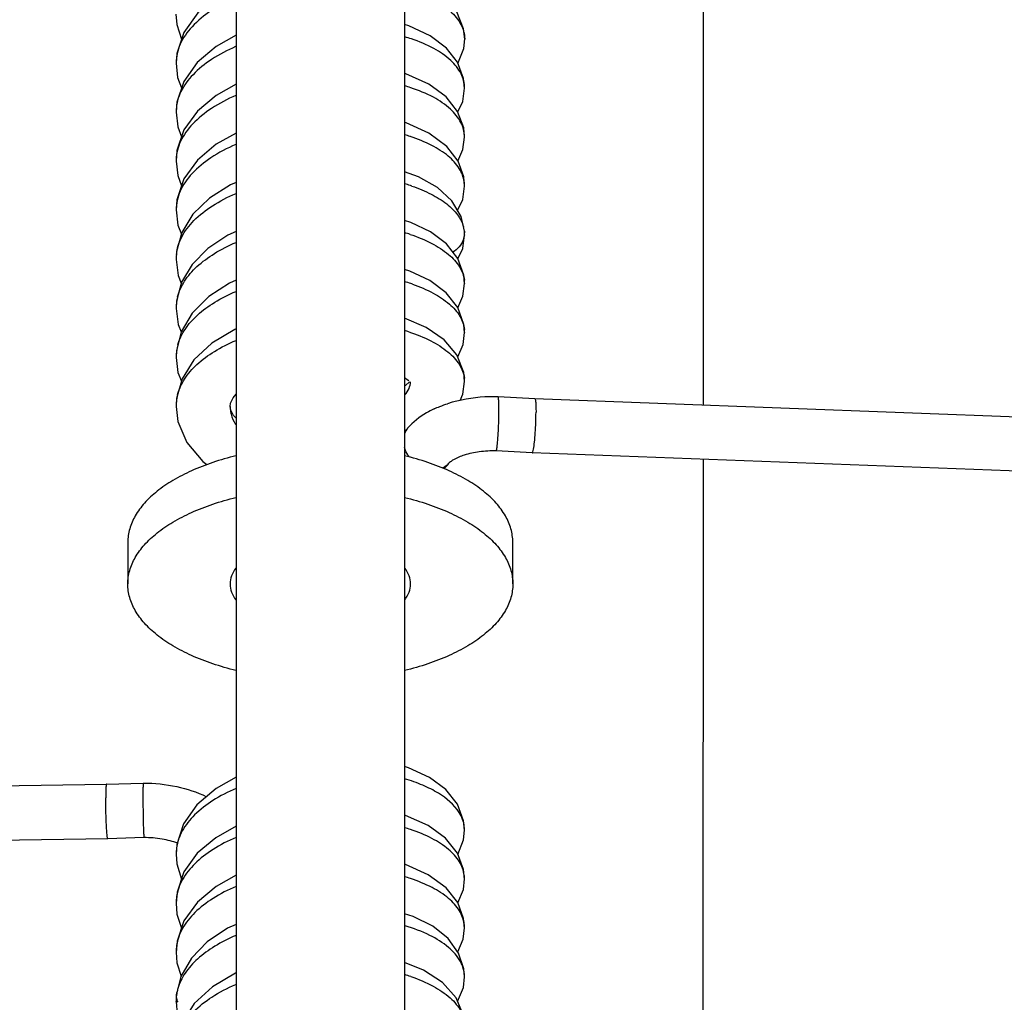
# Model space of a CAD drawing. Header units: millimetres. Extents: x 35 to 1506, y -73 to 359.
# Tile 4 of 13: x 132 to 173, y 200 to 241. Entities that reach past the tile are written whole.
import ezdxf

# ---------------------------------------------------------------- set-up
doc = ezdxf.new("R2010")
doc.units = ezdxf.units.MM
doc.header["$LTSCALE"] = 30.734
doc.layers.get('0').update_dxf_attribs({"linetype": 'CONTINUOUS'})

msp = doc.modelspace()

# ---------------------------------------------------------------- linework, layer by layer
at = {"color": 7, "linetype": 'Continuous'}
for p, q in [((160.461, 276.849), (160.459, 225.151)), ((141.055, 263.512), (141.051, 148.33)), ((148.055, 263.485), (148.052, 187.63)), ((150.514, 239.967), (150.555, 240.371)), ((150.555, 240.371), (150.555, 240.358)), ((150.273, 239.35), (150.514, 239.967)), ((138.559, 239.373), (138.559, 239.367)), ((138.559, 239.367), (138.559, 239.359)), ((150.551, 238.324), (150.551, 238.329)), ((150.551, 238.316), (150.551, 238.324)), ((138.559, 237.331), (138.559, 237.324)), ((150.55, 236.281), (150.55, 236.288)), ((138.56, 235.295), (138.56, 235.288)), ((150.55, 234.248), (150.55, 234.254)), ((138.56, 233.266), (138.56, 233.259)), ((138.56, 233.259), (138.56, 233.252)), ((150.548, 232.303), (150.543, 232.381)), ((150.544, 232.374), (150.546, 232.315)), ((150.55, 232.22), (150.546, 232.315)), ((150.55, 232.217), (150.548, 232.303)), ((150.55, 232.217), (150.55, 232.22)), ((138.561, 231.2), (138.561, 231.206)), ((150.548, 230.199), (150.548, 230.193)), ((138.561, 229.163), (138.561, 229.169)), ((150.548, 228.166), (150.548, 228.16)), ((138.56, 227.126), (138.56, 227.132)), ((148.091, 225.961), (148.053, 225.94)), ((148.263, 226.111), (148.091, 225.961)), ((150.549, 226.132), (150.549, 226.125)), ((151.94, 225.498), (151.94, 225.498)), ((153.467, 225.416), (151.94, 225.498)), ((138.56, 225.089), (138.56, 225.097)), ((140.808, 225.099), (140.808, 225.092)), ((209.47, 223.295), (153.467, 225.416)), ((153.364, 223.168), (151.862, 223.249)), ((209.721, 221.034), (153.364, 223.168)), ((153.364, 223.168), (153.364, 223.168)), ((160.459, 222.9), (160.457, 165.591)), ((136.554, 219.448), (136.554, 217.716)), ((152.554, 217.716), (152.554, 219.448)), ((140.804, 217.716), (140.804, 217.716)), ((148.304, 217.715), (148.304, 217.716)), ((79.535, 208.496), (135.664, 209.394)), ((135.663, 209.394), (137.196, 209.443)), ((150.548, 207.486), (150.548, 207.492)), ((79.228, 206.241), (135.717, 207.145)), ((135.717, 207.145), (137.225, 207.193)), ((138.56, 206.489), (138.56, 206.482)), ((150.547, 205.452), (150.547, 205.46)), ((138.56, 204.452), (138.56, 204.445)), ((150.547, 203.419), (150.547, 203.426)), ((138.56, 202.414), (138.56, 202.408)), ((150.547, 201.386), (150.547, 201.393)), ((138.566, 200.576), (138.558, 200.36)), ((138.585, 200.746), (138.566, 200.576)), ((138.577, 200.628), (138.585, 200.741)), ((138.558, 200.365), (138.558, 200.372)), ((138.558, 200.36), (138.558, 200.365))]:
    msp.add_line(p, q, dxfattribs=at)
for points in [[(150.555, 240.358), (150.509, 240.789), (150.222, 241.489), (149.717, 242.091), (149.016, 242.592), (148.121, 242.989), (148.054, 243.007)], [(141.054, 242.55), (140.276, 242.126), (139.46, 241.446), (138.877, 240.641), (138.589, 239.761), (138.559, 239.359)], [(138.555, 241.391), (138.588, 240.974), (138.784, 240.357)], [(150.551, 238.316), (150.511, 238.722), (150.255, 239.398), (149.793, 239.989), (149.122, 240.496), (148.227, 240.913), (148.054, 240.961)], [(141.054, 240.52), (140.222, 240.054), (139.437, 239.386), (138.877, 238.605), (138.592, 237.744), (138.559, 237.324)], [(138.559, 239.367), (138.625, 238.767), (138.789, 238.338)], [(150.55, 236.281), (150.513, 236.675), (150.262, 237.352), (149.786, 237.961), (149.065, 238.494), (148.113, 238.918), (148.054, 238.934)], [(141.054, 238.485), (140.231, 238.024), (139.45, 237.365), (138.888, 236.591), (138.595, 235.726), (138.56, 235.288)], [(150.269, 237.333), (150.473, 237.762), (150.551, 238.324)], [(138.559, 237.331), (138.63, 236.709), (138.789, 236.299)], [(150.55, 234.248), (150.514, 234.632), (150.278, 235.288), (149.814, 235.899), (149.07, 236.456), (148.124, 236.879), (148.054, 236.898)], [(141.054, 236.448), (140.232, 235.99), (139.445, 235.325), (138.883, 234.547), (138.594, 233.685), (138.56, 233.252)], [(150.273, 235.294), (150.483, 235.768), (150.55, 236.288)], [(138.56, 235.295), (138.626, 234.692), (138.789, 234.265)], [(150.544, 232.374), (150.408, 232.983), (150.024, 233.636), (149.425, 234.189), (148.641, 234.637), (148.054, 234.85)], [(141.054, 234.408), (140.825, 234.31), (139.948, 233.75), (139.261, 233.084), (138.799, 232.329), (138.581, 231.534), (138.561, 231.2)], [(150.258, 233.238), (150.472, 233.692), (150.55, 234.254)], [(138.56, 233.259), (138.631, 232.635), (138.779, 232.253)], [(150.548, 230.193), (150.518, 230.548), (150.271, 231.239), (149.795, 231.847), (149.133, 232.345), (148.309, 232.742), (148.054, 232.819)], [(141.054, 232.369), (140.714, 232.215), (139.877, 231.659), (139.221, 230.998), (138.783, 230.253), (138.578, 229.475), (138.561, 229.163)], [(150.273, 231.234), (150.473, 231.661), (150.55, 232.22)], [(138.561, 231.206), (138.642, 230.541), (138.775, 230.223)], [(150.549, 228.16), (150.52, 228.505), (150.273, 229.202), (149.787, 229.819), (149.109, 230.323), (148.271, 230.722), (148.054, 230.786)], [(141.054, 230.337), (140.775, 230.213), (139.919, 229.658), (139.231, 228.976), (138.774, 228.196), (138.574, 227.401), (138.56, 227.126)], [(150.275, 229.194), (150.483, 229.681), (150.548, 230.199)], [(138.561, 229.169), (138.645, 228.494), (138.773, 228.193)], [(150.549, 226.125), (150.513, 226.511), (150.233, 227.236), (149.698, 227.864), (148.949, 228.379), (148.054, 228.76)], [(141.054, 228.314), (140.997, 228.292), (140.045, 227.72), (139.3, 227.026), (138.808, 226.24), (138.58, 225.422), (138.56, 225.089)], [(150.266, 227.15), (150.488, 227.665), (150.548, 228.166)], [(138.56, 227.132), (138.633, 226.505), (138.78, 226.141)], [(148.053, 226.293), (148.204, 226.188), (148.231, 226.163)], [(150.365, 225.34), (150.482, 225.606), (150.549, 226.132)], [(140.808, 225.092), (140.824, 225.224), (140.93, 225.457), (141.053, 225.601)], [(138.56, 225.097), (138.634, 224.464), (139, 223.593), (139.666, 222.802), (139.84, 222.675)], [(141.053, 224.606), (140.952, 224.717), (140.833, 224.94), (140.808, 225.095)], [(150.548, 207.486), (150.511, 207.873), (150.259, 208.559), (149.777, 209.17), (149.087, 209.679), (148.212, 210.082), (148.053, 210.127)], [(141.053, 209.683), (140.223, 209.219), (139.427, 208.544), (138.866, 207.75), (138.592, 206.896), (138.56, 206.482)], [(150.547, 205.452), (150.509, 205.851), (150.253, 206.535), (149.761, 207.15), (149.035, 207.673), (148.093, 208.089), (148.053, 208.1)], [(141.053, 207.651), (140.207, 207.173), (139.44, 206.523), (138.888, 205.757), (138.599, 204.907), (138.56, 204.445)], [(150.273, 206.48), (150.508, 207.085), (150.548, 207.492)], [(138.56, 206.489), (138.589, 206.091), (138.784, 205.452)], [(150.547, 203.419), (150.51, 203.813), (150.265, 204.478), (149.786, 205.091), (149.043, 205.633), (148.092, 206.054), (148.053, 206.065)], [(141.053, 205.613), (140.221, 205.147), (139.443, 204.491), (138.887, 203.72), (138.599, 202.868), (138.56, 202.408)], [(150.271, 204.461), (150.5, 205.015), (150.547, 205.46)], [(138.56, 204.452), (138.597, 204.001), (138.785, 203.418)], [(150.547, 201.386), (150.519, 201.724), (150.301, 202.378), (149.863, 202.979), (149.224, 203.489), (148.408, 203.901), (148.053, 204.014)], [(141.053, 203.568), (140.703, 203.408), (139.856, 202.84), (139.195, 202.167), (138.757, 201.398), (138.585, 200.741)], [(150.267, 202.424), (150.495, 202.959), (150.547, 203.426)], [(138.56, 202.414), (138.596, 201.972), (138.771, 201.424)], [(150.549, 199.361), (150.506, 199.785), (150.198, 200.524), (149.628, 201.157), (148.849, 201.666), (148.053, 201.987)], [(141.053, 201.552), (141.03, 201.543), (140.079, 200.981), (139.316, 200.278), (138.809, 199.476), (138.579, 198.658), (138.558, 198.321)], [(150.262, 200.371), (150.498, 200.941), (150.547, 201.393)], [(138.558, 200.365), (138.61, 199.832), (138.78, 199.376)]]:
    msp.add_lwpolyline(points, dxfattribs=at)
for centre, radius, start, end in [((145.917, 233.15), 7.613, 71.4516, 73.5517), ((149.419, 240.364), 1.136, 0.3421, 0.7754), ((145.9, 231.071), 7.66, 71.6455, 73.6154), ((140.417, 237.328), 1.858, 176.8173, 179.8959), ((145.895, 229.027), 7.67, 71.7645, 73.5466), ((149.34, 236.285), 1.21, 0.1607, 0.7231), ((140.426, 235.292), 1.866, 178.1161, 179.8936), ((145.937, 227.2), 7.46, 71.5723, 73.4987), ((146.039, 227.509), 7.135, 70.9824, 71.5625), ((149.317, 234.25), 1.233, 0.2061, 8.6749), ((149.249, 232.216), 1.301, 14.4651, 15.341), ((149.264, 232.22), 1.286, 12.5652, 14.4668), ((149.293, 232.226), 1.256, 7.0263, 12.5754), ((145.944, 225.184), 7.44, 71.6497, 73.5109), ((149.317, 232.23), 1.232, 3.9804, 7.0124), ((149.714, 232.315), 0.832, 353.4091, 359.9834), ((140.466, 231.201), 1.905, 173.8626, 179.8662), ((145.966, 223.218), 7.368, 71.3474, 73.5223), ((146.074, 223.542), 7.026, 70.8207, 71.3345), ((149.32, 230.196), 1.228, 0.1431, 6.5157), ((140.525, 229.157), 1.964, 166.3143, 173.9217), ((140.583, 229.144), 2.024, 165.4922, 166.3408), ((140.463, 229.164), 1.902, 173.9509, 179.8564), ((145.949, 221.124), 7.429, 72.1131, 73.5261), ((149.324, 228.162), 1.224, 0.1704, 6.0721), ((140.496, 227.125), 1.936, 167.5759, 178.5369), ((140.587, 227.106), 2.029, 164.0182, 167.6043), ((140.447, 227.128), 1.886, 178.6004, 179.878), ((149.327, 226.128), 1.222, 0.1632, 6.9446), ((140.531, 225.082), 1.972, 165.6513, 173.4594), ((140.594, 225.067), 2.036, 165.236, 165.6834), ((140.458, 225.091), 1.898, 173.4917, 179.8373), ((142.122, 225.095), 1.315, 180.1474, 180.9742), ((142.124, 225.096), 1.316, 180.9804, 187.7492), ((147.275, 224.966), 3.446, 314.3237, 319.5948), ((149.356, 223.194), 0.712, 315.2956, 319.6423), ((145.899, 200.281), 7.617, 71.5952, 73.5719), ((149.313, 207.489), 1.235, 0.1596, 6.8571), ((140.458, 206.485), 1.898, 172.1409, 179.8735), ((145.904, 198.269), 7.593, 71.5512, 73.5564), ((149.31, 205.455), 1.238, 0.2023, 7.4789), ((140.465, 204.447), 1.904, 171.4295, 179.8719), ((145.835, 196.012), 7.826, 73.351, 73.5305), ((149.309, 203.421), 1.238, 0.2256, 7.226), ((140.469, 202.41), 1.908, 171.3633, 179.8821), ((146.027, 194.591), 7.185, 71.4276, 73.5233), ((149.318, 201.388), 1.229, 0.2095, 1.3475), ((140.447, 200.359), 1.89, 171.8045, 179.6019), ((140.496, 200.369), 1.937, 168.8837, 172.3209), ((140.546, 200.359), 1.988, 163.9625, 168.8727), ((139.502, 200.646), 0.927, 196.9424, 199.8366)]:
    msp.add_arc(centre, radius, start, end, dxfattribs=at)
for points, knots in [([(35.053, 227.306), (35.053, 233.513), (36.486, 246.047), (42.826, 264.02), (53.086, 280.544), (66.841, 294.977), (83.551, 306.787), (109.021, 318.522), (144.55, 324.559), (180.08, 318.526), (205.55, 306.793), (222.261, 294.984), (236.017, 280.553), (246.278, 264.03), (252.619, 246.057), (254.053, 233.523), (254.053, 227.316)], [0, 0, 0, 0, 0.058089, 0.116892, 0.176997, 0.23876, 0.302269, 0.36735, 0.500003, 0.632654, 0.697734, 0.761242, 0.823004, 0.883108, 0.941911, 1, 1, 1, 1]), ([(250.053, 227.306), (250.053, 233.286), (248.673, 245.363), (242.566, 262.68), (232.681, 278.601), (219.429, 292.506), (203.329, 303.886), (178.788, 315.192), (144.556, 321.007), (110.323, 315.191), (85.782, 303.886), (69.682, 292.506), (56.428, 278.601), (46.542, 262.681), (40.434, 245.363), (39.053, 233.286), (39.053, 227.306)], [0, 0, 0, 0, 0.058089, 0.116891, 0.176995, 0.238756, 0.302264, 0.367343, 0.499995, 0.632648, 0.697729, 0.761238, 0.823002, 0.883107, 0.94191, 1, 1, 1, 1]), ([(39.554, 227.056), (39.554, 233.008), (40.928, 245.027), (47.007, 262.263), (56.846, 278.107), (70.037, 291.947), (86.061, 303.272), (110.486, 314.524), (144.556, 320.312), (178.626, 314.524), (203.05, 303.272), (219.073, 291.947), (232.263, 278.107), (242.101, 262.262), (248.179, 245.027), (249.553, 233.008), (249.552, 227.056)], [0, 0, 0, 0, 0.058089, 0.116892, 0.176998, 0.238761, 0.302271, 0.367352, 0.500005, 0.632657, 0.697736, 0.761244, 0.823005, 0.883109, 0.941911, 1, 1, 1, 1]), ([(40.053, 227.306), (40.053, 233.229), (41.421, 245.192), (47.471, 262.345), (57.263, 278.115), (70.391, 291.888), (86.339, 303.16), (110.647, 314.358), (144.556, 320.119), (178.464, 314.359), (202.771, 303.16), (218.719, 291.888), (231.846, 278.115), (241.637, 262.345), (247.686, 245.192), (249.053, 233.229), (249.053, 227.306)], [0, 0, 0, 0, 0.058089, 0.116893, 0.176998, 0.238761, 0.302271, 0.367351, 0.500005, 0.632657, 0.697736, 0.761243, 0.823005, 0.883109, 0.941911, 1, 1, 1, 1]), ([(239.668, 255.417), (237.75, 260.283), (232.88, 269.767), (222.933, 282.499), (210.585, 293.515), (196.226, 302.48), (180.292, 309.132), (157.592, 314.66), (128.021, 314.966), (99.863, 306.45), (80.278, 294.795), (67.644, 284.027), (57.366, 271.493), (49.769, 257.567), (45.104, 242.687), (44.053, 232.406), (44.053, 227.306)], [0, 0, 0, 0, 0.059077, 0.119519, 0.181502, 0.245008, 0.309837, 0.375648, 0.507984, 0.638469, 0.702161, 0.764349, 0.824986, 0.884224, 0.942398, 1, 1, 1, 1]), ([(44.554, 227.056), (44.554, 232.127), (45.598, 242.349), (50.233, 257.145), (57.781, 270.993), (67.994, 283.459), (80.549, 294.172), (100.012, 305.773), (128.002, 314.262), (157.403, 313.987), (179.982, 308.517), (195.835, 301.923), (210.129, 293.029), (222.428, 282.094), (232.345, 269.451), (237.209, 260.031), (239.127, 255.195)], [0, 0, 0, 0, 0.057599, 0.115769, 0.175002, 0.235632, 0.297811, 0.361495, 0.491965, 0.624297, 0.690109, 0.754946, 0.818461, 0.880457, 0.940912, 1, 1, 1, 1]), ([(45.053, 227.306), (45.053, 232.358), (46.094, 242.54), (50.717, 257.278), (58.244, 271.07), (68.428, 283.482), (80.945, 294.143), (100.348, 305.681), (128.243, 314.103), (157.532, 313.784), (180.011, 308.293), (195.786, 301.694), (209.999, 292.803), (222.217, 281.882), (232.054, 269.262), (236.865, 259.865), (238.758, 255.043)], [0, 0, 0, 0, 0.057604, 0.115779, 0.17502, 0.235662, 0.297853, 0.361551, 0.492044, 0.624384, 0.690193, 0.755018, 0.818518, 0.880494, 0.940929, 1, 1, 1, 1]), ([(240.053, 227.306), (240.053, 232.719), (238.804, 243.651), (233.276, 259.327), (224.328, 273.739), (212.331, 286.326), (197.757, 296.627), (175.543, 306.861), (144.556, 312.125), (113.568, 306.861), (91.353, 296.627), (76.779, 286.326), (64.781, 273.739), (55.833, 259.327), (50.303, 243.651), (49.053, 232.719), (49.053, 227.306)], [0, 0, 0, 0, 0.058089, 0.116891, 0.176995, 0.238756, 0.302264, 0.367343, 0.499995, 0.632648, 0.697729, 0.761238, 0.823002, 0.883107, 0.94191, 1, 1, 1, 1]), ([(49.554, 227.056), (49.554, 232.441), (50.797, 243.316), (56.298, 258.909), (65.199, 273.245), (77.134, 285.767), (91.632, 296.014), (113.73, 306.194), (144.556, 311.431), (175.381, 306.194), (197.479, 296.014), (211.976, 285.767), (223.91, 273.245), (232.811, 258.909), (238.31, 243.316), (239.553, 232.441), (239.552, 227.056)], [0, 0, 0, 0, 0.05809, 0.116892, 0.176998, 0.238761, 0.302271, 0.367352, 0.500005, 0.632657, 0.697736, 0.761244, 0.823005, 0.883109, 0.941911, 1, 1, 1, 1]), ([(50.053, 227.306), (50.053, 232.536), (51.231, 243.093), (56.447, 258.264), (64.9, 272.271), (76.259, 284.594), (90.092, 294.799), (105.89, 302.53), (123.074, 307.517), (135.028, 308.895), (141.041, 309.089)], [0, 0, 0, 0, 0.116255, 0.233873, 0.353992, 0.47732, 0.604066, 0.733949, 0.866264, 1, 1, 1, 1]), ([(148.071, 309.089), (154.084, 308.895), (166.038, 307.517), (183.221, 302.529), (199.019, 294.799), (212.851, 284.594), (224.209, 272.271), (232.661, 258.264), (237.876, 243.092), (239.053, 232.536), (239.053, 227.306)], [0, 0, 0, 0, 0.133737, 0.266053, 0.395935, 0.52268, 0.646006, 0.766124, 0.883743, 1, 1, 1, 1]), ([(237.053, 227.306), (237.053, 232.549), (235.843, 243.138), (230.489, 258.321), (221.822, 272.28), (210.202, 284.472), (196.086, 294.449), (174.57, 304.362), (144.555, 309.461), (114.541, 304.362), (93.024, 294.449), (78.908, 284.472), (67.287, 272.28), (58.62, 258.322), (53.264, 243.138), (52.053, 232.549), (52.053, 227.306)], [0, 0, 0, 0, 0.058089, 0.116891, 0.176995, 0.238756, 0.302264, 0.367343, 0.499995, 0.632648, 0.697729, 0.761238, 0.823002, 0.883107, 0.94191, 1, 1, 1, 1]), ([(144.571, 303.999), (138.697, 304), (126.978, 303.007), (110.053, 298.584), (94.422, 291.389), (80.688, 281.682), (69.378, 269.819), (60.944, 256.236), (55.732, 241.462), (54.553, 231.158), (54.553, 226.056)], [0, 0, 0, 0, 0.133639, 0.266024, 0.396057, 0.522951, 0.646356, 0.766448, 0.883936, 1, 1, 1, 1]), ([(234.553, 226.064), (234.553, 231.165), (233.375, 241.465), (228.165, 256.236), (219.734, 269.815), (208.429, 281.675), (194.701, 291.381), (179.078, 298.577), (162.159, 303.003), (150.444, 303.998), (144.571, 303.999)], [0, 0, 0, 0, 0.116066, 0.233556, 0.353647, 0.477051, 0.603942, 0.733973, 0.866358, 1, 1, 1, 1]), ([(148.326, 242.41), (148.647, 242.304), (149.226, 242.065), (149.943, 241.58), (150.42, 241.02), (150.552, 240.581), (150.555, 240.379)], [0, 0, 0, 0, 0.318209, 0.586721, 0.809291, 1, 1, 1, 1]), ([(141.036, 242.084), (140.679, 241.93), (140.028, 241.589), (139.227, 240.94), (138.769, 240.302), (138.589, 239.768), (138.56, 239.503), (138.559, 239.373)], [0, 0, 0, 0, 0.301642, 0.566321, 0.794794, 0.899023, 1, 1, 1, 1]), ([(150.551, 238.329), (150.549, 238.532), (150.427, 238.971), (149.959, 239.538), (149.24, 240.021), (148.66, 240.26), (148.339, 240.368)], [0, 0, 0, 0, 0.190931, 0.412035, 0.680426, 1, 1, 1, 1]), ([(141.035, 240.048), (140.688, 239.899), (140.054, 239.568), (139.267, 238.941), (138.728, 238.23), (138.576, 237.687), (138.562, 237.431)], [0, 0, 0, 0, 0.300657, 0.565735, 0.79546, 1, 1, 1, 1]), ([(150.55, 236.3), (150.547, 236.504), (150.423, 236.945), (149.949, 237.513), (149.222, 237.995), (148.636, 238.234), (148.312, 238.341)], [0, 0, 0, 0, 0.190541, 0.411531, 0.680255, 1, 1, 1, 1]), ([(141.049, 238.019), (140.696, 237.868), (140.051, 237.532), (139.252, 236.894), (138.711, 236.167), (138.569, 235.613), (138.561, 235.353)], [0, 0, 0, 0, 0.301458, 0.566642, 0.79575, 1, 1, 1, 1]), ([(150.535, 234.436), (150.506, 234.629), (150.34, 235.033), (149.857, 235.549), (149.154, 235.989), (148.6, 236.211), (148.295, 236.312)], [0, 0, 0, 0, 0.191672, 0.415591, 0.684751, 1, 1, 1, 1]), ([(141.04, 235.98), (140.682, 235.826), (140.031, 235.484), (139.226, 234.835), (138.69, 234.092), (138.562, 233.53), (138.56, 233.266)], [0, 0, 0, 0, 0.302158, 0.567289, 0.79572, 1, 1, 1, 1]), ([(148.364, 234.254), (148.638, 234.16), (149.142, 233.952), (149.791, 233.553), (150.266, 233.099), (150.455, 232.737), (150.504, 232.56)], [0, 0, 0, 0, 0.308308, 0.577144, 0.805499, 1, 1, 1, 1]), ([(138.572, 231.405), (138.599, 231.657), (138.766, 232.182), (139.301, 232.877), (140.086, 233.48), (140.71, 233.8), (141.051, 233.946)], [0, 0, 0, 0, 0.204894, 0.434569, 0.699852, 1, 1, 1, 1]), ([(148.286, 232.246), (148.595, 232.144), (149.156, 231.915), (149.867, 231.467), (150.361, 230.947), (150.518, 230.531), (150.54, 230.336)], [0, 0, 0, 0, 0.314936, 0.58492, 0.809446, 1, 1, 1, 1]), ([(138.623, 229.651), (138.682, 229.879), (138.895, 230.345), (139.432, 230.954), (140.168, 231.489), (140.741, 231.778), (141.051, 231.911)], [0, 0, 0, 0, 0.206964, 0.439623, 0.704514, 1, 1, 1, 1]), ([(150.493, 232.019), (150.455, 231.915), (150.338, 231.715), (150.161, 231.567), (150.062, 231.506)], [0, 0, 0, 0, 0.488285, 1, 1, 1, 1]), ([(148.382, 230.178), (148.679, 230.075), (149.219, 229.846), (149.901, 229.402), (150.374, 228.889), (150.521, 228.483), (150.542, 228.292)], [0, 0, 0, 0, 0.314021, 0.583394, 0.808193, 1, 1, 1, 1]), ([(138.637, 227.664), (138.701, 227.889), (138.92, 228.343), (139.455, 228.939), (140.182, 229.461), (140.746, 229.745), (141.051, 229.876)], [0, 0, 0, 0, 0.207486, 0.440571, 0.705321, 1, 1, 1, 1]), ([(148.23, 228.194), (148.544, 228.093), (149.117, 227.865), (149.842, 227.415), (150.351, 226.894), (150.516, 226.474), (150.54, 226.276)], [0, 0, 0, 0, 0.315108, 0.585248, 0.810029, 1, 1, 1, 1]), ([(138.625, 225.586), (138.685, 225.814), (138.899, 226.277), (139.433, 226.886), (140.169, 227.42), (140.741, 227.708), (141.05, 227.84)], [0, 0, 0, 0, 0.207081, 0.439628, 0.704466, 1, 1, 1, 1]), ([(39.053, 227.306), (39.053, 221.417), (40.391, 209.528), (46.313, 192.455), (55.908, 176.716), (68.791, 162.904), (84.466, 151.514), (102.345, 142.95), (121.762, 137.515), (135.248, 136.107), (142.024, 135.966)], [0, 0, 0, 0, 0.116187, 0.233759, 0.353865, 0.477218, 0.604015, 0.733951, 0.866293, 1, 1, 1, 1]), ([(144.55, 136.806), (137.73, 136.806), (124.125, 137.96), (104.477, 143.097), (86.332, 151.453), (70.388, 162.723), (57.26, 176.497), (47.469, 192.267), (41.42, 209.42), (40.053, 221.383), (40.053, 227.306)], [0, 0, 0, 0, 0.133642, 0.266027, 0.396059, 0.52295, 0.646354, 0.766444, 0.883934, 1, 1, 1, 1]), ([(44.053, 227.306), (44.053, 221.609), (45.368, 210.105), (51.185, 193.608), (60.602, 178.442), (73.226, 165.196), (88.563, 154.356), (111.94, 143.586), (144.551, 138.046), (177.161, 143.586), (200.539, 154.356), (215.876, 165.196), (228.502, 178.442), (237.919, 193.608), (243.738, 210.105), (245.053, 221.609), (245.053, 227.306)], [0, 0, 0, 0, 0.058089, 0.116891, 0.176995, 0.238756, 0.302264, 0.367343, 0.499995, 0.632648, 0.697729, 0.761238, 0.823002, 0.883107, 0.94191, 1, 1, 1, 1]), ([(244.053, 227.306), (244.053, 221.666), (242.751, 210.276), (236.99, 193.943), (227.666, 178.928), (215.167, 165.814), (199.982, 155.082), (176.837, 144.419), (144.551, 138.934), (112.265, 144.419), (89.12, 155.081), (73.936, 165.814), (61.437, 178.928), (52.114, 193.943), (46.355, 210.276), (45.053, 221.666), (45.053, 227.306)], [0, 0, 0, 0, 0.058089, 0.116893, 0.176998, 0.238761, 0.302271, 0.367351, 0.500005, 0.632657, 0.697736, 0.761243, 0.823005, 0.883109, 0.941911, 1, 1, 1, 1]), ([(141.014, 145.524), (135.002, 145.719), (123.05, 147.099), (105.871, 152.088), (90.077, 159.82), (76.248, 170.025), (64.893, 182.347), (56.443, 196.353), (51.23, 211.522), (50.053, 222.077), (50.053, 227.306)], [0, 0, 0, 0, 0.133738, 0.266053, 0.395934, 0.522678, 0.646004, 0.766122, 0.883741, 1, 1, 1, 1]), ([(52.053, 227.306), (52.053, 222.514), (53.061, 212.851), (57.534, 198.888), (64.812, 185.859), (74.645, 174.191), (86.704, 164.246), (100.598, 156.332), (115.879, 150.692), (126.634, 148.571), (132.088, 147.929)], [0, 0, 0, 0, 0.116805, 0.234812, 0.355059, 0.478232, 0.604619, 0.734091, 0.86615, 1, 1, 1, 1]), ([(249.053, 227.306), (249.053, 221.383), (247.685, 209.42), (241.635, 192.267), (231.843, 176.497), (218.714, 162.724), (202.77, 151.453), (184.625, 143.097), (164.976, 137.96), (151.371, 136.806), (144.55, 136.806)], [0, 0, 0, 0, 0.116064, 0.233554, 0.353645, 0.47705, 0.603942, 0.733975, 0.86636, 1, 1, 1, 1]), ([(148.057, 135.99), (154.789, 136.184), (168.176, 137.684), (187.43, 143.213), (205.14, 151.824), (220.652, 163.216), (233.394, 176.99), (242.878, 192.658), (248.731, 209.636), (250.053, 221.453), (250.053, 227.306)], [0, 0, 0, 0, 0.133727, 0.26605, 0.395949, 0.52271, 0.646046, 0.766161, 0.883765, 1, 1, 1, 1]), ([(239.053, 227.306), (239.053, 222.077), (237.875, 211.522), (232.661, 196.353), (224.211, 182.348), (212.855, 170.025), (199.026, 159.82), (183.232, 152.089), (166.052, 147.099), (154.1, 145.719), (148.088, 145.524)], [0, 0, 0, 0, 0.116257, 0.233875, 0.353994, 0.477322, 0.604067, 0.733949, 0.866264, 1, 1, 1, 1]), ([(157.018, 147.929), (162.472, 148.572), (173.227, 150.693), (188.507, 156.333), (202.401, 164.248), (214.46, 174.192), (224.293, 185.861), (231.571, 198.889), (236.045, 212.852), (237.053, 222.514), (237.053, 227.306)], [0, 0, 0, 0, 0.133849, 0.265907, 0.39538, 0.521768, 0.644942, 0.765189, 0.883197, 1, 1, 1, 1]), ([(157.058, 145.313), (162.707, 145.959), (173.85, 148.121), (189.689, 153.916), (204.097, 162.076), (216.606, 172.347), (226.809, 184.411), (234.362, 197.891), (239.006, 212.342), (240.053, 222.345), (240.053, 227.306)], [0, 0, 0, 0, 0.133848, 0.265917, 0.395406, 0.521808, 0.644987, 0.765227, 0.883219, 1, 1, 1, 1]), ([(142.024, 136.15), (135.281, 136.29), (121.86, 137.693), (102.537, 143.104), (84.745, 151.627), (69.147, 162.964), (56.326, 176.709), (46.778, 192.373), (40.885, 209.364), (39.554, 221.196), (39.554, 227.056)], [0, 0, 0, 0, 0.133707, 0.266049, 0.395985, 0.522781, 0.646134, 0.766241, 0.883812, 1, 1, 1, 1]), ([(244.552, 227.056), (244.552, 221.388), (243.243, 209.941), (237.454, 193.526), (228.083, 178.436), (215.521, 165.255), (200.26, 154.469), (176.998, 143.753), (144.551, 138.241), (112.103, 143.753), (88.842, 154.469), (73.582, 165.255), (61.02, 178.436), (51.65, 193.526), (45.862, 209.941), (44.554, 221.388), (44.554, 227.056)], [0, 0, 0, 0, 0.058089, 0.116892, 0.176998, 0.238761, 0.302271, 0.367352, 0.500005, 0.632657, 0.697736, 0.761244, 0.823005, 0.883109, 0.941911, 1, 1, 1, 1]), ([(249.552, 227.056), (249.552, 221.231), (248.237, 209.472), (242.413, 192.576), (232.975, 176.984), (220.297, 163.276), (204.861, 151.937), (187.238, 143.367), (168.079, 137.863), (154.756, 136.368), (148.057, 136.174)], [0, 0, 0, 0, 0.116235, 0.233839, 0.353955, 0.47729, 0.604051, 0.73395, 0.866273, 1, 1, 1, 1]), ([(239.552, 227.056), (239.552, 222.123), (238.512, 212.177), (233.896, 197.806), (226.388, 184.402), (216.246, 172.403), (203.812, 162.186), (189.488, 154.068), (173.742, 148.299), (162.663, 146.144), (157.047, 145.499)], [0, 0, 0, 0, 0.116784, 0.234777, 0.355019, 0.478197, 0.604597, 0.734085, 0.866152, 1, 1, 1, 1]), ([(234.553, 226.056), (234.553, 220.955), (233.375, 210.652), (228.164, 195.879), (219.731, 182.297), (208.424, 170.435), (194.692, 160.728), (179.065, 153.532), (162.142, 149.107), (150.425, 148.113), (144.551, 148.113)], [0, 0, 0, 0, 0.116064, 0.233553, 0.353645, 0.47705, 0.603943, 0.733976, 0.866356, 1, 1, 1, 1]), ([(148.064, 225.578), (148.135, 225.657), (148.253, 225.825), (148.3, 226.027), (148.301, 226.122)], [0, 0, 0, 0, 0.529802, 1, 1, 1, 1]), ([(151.941, 225.498), (151.76, 225.501), (151.053, 225.488), (150.346, 225.37), (149.846, 225.21)], [0, 0, 0, 0, 0.256604, 1, 1, 1, 1]), ([(151.979, 224.935), (151.979, 225.012), (151.978, 225.149), (151.972, 225.309), (151.964, 225.405), (151.958, 225.454), (151.952, 225.481), (151.945, 225.498), (151.94, 225.498)], [0, 0, 0, 0, 0.40935, 0.724382, 0.839504, 0.92389, 0.976803, 1, 1, 1, 1]), ([(149.28, 224.99), (149.361, 225.028), (149.549, 225.103), (149.738, 225.176), (149.846, 225.21)], [0, 0, 0, 0, 0.443409, 1, 1, 1, 1]), ([(153.467, 225.416), (153.472, 225.416), (153.483, 225.401), (153.49, 225.372), (153.499, 225.323), (153.509, 225.227), (153.517, 225.067), (153.518, 224.93), (153.518, 224.853)], [0, 0, 0, 0, 0.026346, 0.080329, 0.164959, 0.279815, 0.593246, 1, 1, 1, 1]), ([(140.82, 224.918), (140.826, 224.87), (140.865, 224.671), (140.949, 224.482), (141.029, 224.351)], [0, 0, 0, 0, 0.24198, 1, 1, 1, 1]), ([(149.28, 224.991), (149.173, 224.941), (148.77, 224.732), (148.402, 224.446), (148.184, 224.189)], [0, 0, 0, 0, 0.259162, 1, 1, 1, 1]), ([(151.901, 223.399), (151.914, 223.495), (151.935, 223.722), (151.967, 224.234), (151.979, 224.65), (151.979, 224.935)], [0, 0, 0, 0, 0.188837, 0.444992, 1, 1, 1, 1]), ([(153.416, 223.318), (153.433, 223.413), (153.461, 223.641), (153.502, 224.152), (153.518, 224.568), (153.518, 224.853)], [0, 0, 0, 0, 0.189214, 0.445414, 1, 1, 1, 1]), ([(148.184, 224.189), (148.176, 224.18), (148.138, 224.137), (148.097, 224.097), (148.065, 224.068)], [0, 0, 0, 0, 0.225264, 1, 1, 1, 1]), ([(141.049, 223.043), (140.723, 222.964), (140.097, 222.785), (139.217, 222.445), (138.44, 222.047), (137.779, 221.599), (137.246, 221.107), (136.853, 220.579), (136.61, 220.022), (136.554, 219.635), (136.554, 219.448)], [0, 0, 0, 0, 0.163777, 0.317492, 0.459623, 0.589267, 0.706356, 0.811945, 0.908498, 1, 1, 1, 1]), ([(148.263, 222.983), (148.239, 223.014), (148.151, 223.138), (148.084, 223.279), (148.051, 223.388)], [0, 0, 0, 0, 0.256392, 1, 1, 1, 1]), ([(152.554, 219.448), (152.554, 219.635), (152.498, 220.022), (152.255, 220.579), (151.862, 221.107), (151.329, 221.599), (150.668, 222.047), (149.89, 222.445), (149.01, 222.785), (148.384, 222.964), (148.058, 223.043)], [0, 0, 0, 0, 0.091495, 0.188043, 0.293631, 0.410722, 0.540369, 0.682504, 0.836222, 1, 1, 1, 1]), ([(151.863, 223.249), (151.628, 223.252), (151.179, 223.226), (150.58, 223.099), (150.178, 222.939), (149.976, 222.806), (149.916, 222.753), (149.899, 222.732)], [0, 0, 0, 0, 0.340282, 0.648675, 0.885279, 0.961009, 1, 1, 1, 1]), ([(151.863, 223.249), (151.867, 223.249), (151.875, 223.265), (151.882, 223.292), (151.892, 223.341), (151.898, 223.378), (151.901, 223.399)], [0, 0, 0, 0, 0.082309, 0.274428, 0.582111, 1, 1, 1, 1]), ([(153.364, 223.168), (153.369, 223.168), (153.381, 223.183), (153.398, 223.231), (153.409, 223.28), (153.416, 223.318)], [0, 0, 0, 0, 0.093927, 0.287052, 1, 1, 1, 1]), ([(149.862, 222.693), (149.81, 222.64), (149.729, 222.581), (149.64, 222.538), (149.617, 222.529)], [0, 0, 0, 0, 0.745352, 1, 1, 1, 1]), ([(144.539, 132.476), (137.655, 132.476), (123.919, 133.6), (104.028, 138.602), (85.55, 146.749), (69.144, 157.767), (55.394, 171.28), (44.803, 186.828), (37.772, 203.853), (35.636, 215.849), (35.236, 221.828)], [0, 0, 0, 0, 0.133279, 0.265393, 0.395314, 0.522283, 0.645919, 0.766301, 0.883992, 1, 1, 1, 1]), ([(253.87, 221.828), (253.471, 215.869), (251.346, 203.915), (244.358, 186.942), (233.831, 171.433), (220.162, 157.938), (203.848, 146.917), (185.465, 138.741), (165.665, 133.684), (151.984, 132.508), (145.123, 132.477)], [0, 0, 0, 0, 0.116031, 0.233738, 0.354123, 0.477748, 0.604699, 0.734601, 0.866707, 1, 1, 1, 1]), ([(158.551, 127.754), (165.045, 128.479), (177.858, 130.931), (196.078, 137.55), (212.658, 146.895), (227.056, 158.676), (238.802, 172.525), (247.5, 188.007), (252.848, 204.611), (254.053, 216.106), (254.054, 221.806)], [0, 0, 0, 0, 0.13385, 0.265926, 0.395429, 0.521842, 0.645025, 0.76526, 0.883238, 1, 1, 1, 1]), ([(136.554, 217.716), (136.554, 217.903), (136.61, 218.29), (136.853, 218.847), (137.246, 219.375), (137.779, 219.867), (138.44, 220.315), (139.217, 220.713), (140.097, 221.053), (140.723, 221.232), (141.048, 221.311)], [0, 0, 0, 0, 0.091502, 0.188055, 0.293643, 0.410732, 0.540376, 0.682508, 0.836223, 1, 1, 1, 1]), ([(148.058, 221.311), (148.384, 221.232), (149.01, 221.053), (149.89, 220.713), (150.668, 220.315), (151.329, 219.867), (151.862, 219.375), (152.255, 218.847), (152.498, 218.29), (152.554, 217.903), (152.554, 217.716)], [0, 0, 0, 0, 0.163777, 0.317495, 0.45963, 0.589277, 0.706369, 0.811956, 0.908505, 1, 1, 1, 1]), ([(141.046, 218.378), (140.971, 218.279), (140.85, 218.07), (140.804, 217.83), (140.804, 217.716)], [0, 0, 0, 0, 0.521297, 1, 1, 1, 1]), ([(148.304, 217.716), (148.304, 217.83), (148.258, 218.071), (148.136, 218.281), (148.061, 218.38)], [0, 0, 0, 0, 0.478591, 1, 1, 1, 1]), ([(141.048, 214.12), (140.722, 214.2), (140.096, 214.379), (139.217, 214.719), (138.44, 215.116), (137.779, 215.565), (137.246, 216.056), (136.853, 216.585), (136.61, 217.141), (136.554, 217.528), (136.554, 217.716)], [0, 0, 0, 0, 0.163775, 0.317488, 0.459619, 0.589263, 0.706354, 0.811944, 0.908498, 1, 1, 1, 1]), ([(140.804, 217.716), (140.804, 217.601), (140.85, 217.362), (140.971, 217.152), (141.046, 217.053)], [0, 0, 0, 0, 0.478719, 1, 1, 1, 1]), ([(152.554, 217.715), (152.554, 217.528), (152.498, 217.141), (152.255, 216.584), (151.862, 216.056), (151.329, 215.564), (150.668, 215.116), (149.89, 214.718), (149.01, 214.378), (148.384, 214.199), (148.058, 214.12)], [0, 0, 0, 0, 0.091495, 0.188042, 0.293629, 0.410718, 0.540365, 0.682501, 0.83622, 1, 1, 1, 1]), ([(148.06, 217.05), (148.136, 217.15), (148.258, 217.36), (148.304, 217.601), (148.304, 217.715)], [0, 0, 0, 0, 0.521425, 1, 1, 1, 1]), ([(150.539, 207.636), (150.527, 207.738), (150.476, 207.944), (150.202, 208.483), (149.604, 208.974), (148.798, 209.375), (148.312, 209.545), (148.053, 209.622)], [0, 0, 0, 0, 0.09154, 0.18885, 0.539575, 0.757135, 1, 1, 1, 1]), ([(135.664, 209.394), (135.66, 209.394), (135.656, 209.376), (135.651, 209.352), (135.647, 209.302), (135.643, 209.238), (135.641, 209.156), (135.637, 209.019), (135.637, 208.909), (135.637, 208.832)], [0, 0, 0, 0, 0.020166, 0.072094, 0.156255, 0.271629, 0.416353, 0.588193, 1, 1, 1, 1]), ([(137.196, 209.443), (137.193, 209.443), (137.193, 209.423), (137.188, 209.401), (137.187, 209.35), (137.185, 209.287), (137.183, 209.205), (137.182, 209.068), (137.181, 208.958), (137.181, 208.88)], [0, 0, 0, 0, 0.018183, 0.069572, 0.153631, 0.269176, 0.414279, 0.586673, 1, 1, 1, 1]), ([(137.195, 209.443), (137.662, 209.442), (138.564, 209.353), (139.431, 209.072), (139.818, 208.877)], [0, 0, 0, 0, 0.518632, 1, 1, 1, 1]), ([(141.05, 209.218), (140.718, 209.075), (140.107, 208.761), (139.336, 208.172), (138.792, 207.503), (138.612, 206.991), (138.578, 206.744)], [0, 0, 0, 0, 0.298604, 0.56369, 0.794812, 1, 1, 1, 1]), ([(135.69, 207.295), (135.669, 207.522), (135.649, 208.035), (135.637, 208.547), (135.637, 208.832)], [0, 0, 0, 0, 0.444732, 1, 1, 1, 1]), ([(137.181, 208.88), (137.181, 208.596), (137.188, 208.083), (137.199, 207.571), (137.211, 207.344)], [0, 0, 0, 0, 0.555474, 1, 1, 1, 1]), ([(150.537, 205.616), (150.511, 205.81), (150.353, 206.218), (149.869, 206.739), (149.165, 207.181), (148.609, 207.407), (148.304, 207.508)], [0, 0, 0, 0, 0.191066, 0.41496, 0.684888, 1, 1, 1, 1]), ([(135.717, 207.145), (135.713, 207.145), (135.709, 207.163), (135.703, 207.187), (135.696, 207.237), (135.692, 207.274), (135.69, 207.295)], [0, 0, 0, 0, 0.074126, 0.265432, 0.576127, 1, 1, 1, 1]), ([(137.211, 207.344), (137.212, 207.322), (137.214, 207.284), (137.217, 207.241), (137.22, 207.216), (137.221, 207.203), (137.223, 207.197), (137.224, 207.193), (137.225, 207.193)], [0, 0, 0, 0, 0.42851, 0.741739, 0.852851, 0.932707, 0.981364, 1, 1, 1, 1]), ([(137.225, 207.193), (137.477, 207.19), (137.948, 207.15), (138.408, 207.033), (138.612, 206.954)], [0, 0, 0, 0, 0.535072, 1, 1, 1, 1]), ([(141.05, 207.183), (140.72, 207.041), (140.113, 206.729), (139.346, 206.146), (138.802, 205.484), (138.618, 204.976), (138.582, 204.731)], [0, 0, 0, 0, 0.298282, 0.563388, 0.794677, 1, 1, 1, 1]), ([(150.537, 203.577), (150.513, 203.771), (150.356, 204.18), (149.872, 204.701), (149.168, 205.144), (148.612, 205.37), (148.307, 205.472)], [0, 0, 0, 0, 0.191024, 0.414947, 0.684905, 1, 1, 1, 1]), ([(141.05, 205.148), (140.72, 205.006), (140.113, 204.694), (139.345, 204.112), (138.803, 203.449), (138.619, 202.942), (138.582, 202.697)], [0, 0, 0, 0, 0.298319, 0.563469, 0.794678, 1, 1, 1, 1]), ([(150.547, 201.417), (150.542, 201.63), (150.4, 202.097), (149.865, 202.681), (149.064, 203.166), (148.428, 203.405), (148.077, 203.51)], [0, 0, 0, 0, 0.186848, 0.407634, 0.679157, 1, 1, 1, 1]), ([(141.05, 203.112), (140.747, 202.982), (140.186, 202.698), (139.462, 202.175), (138.922, 201.586), (138.7, 201.132), (138.636, 200.908)], [0, 0, 0, 0, 0.294034, 0.558613, 0.792429, 1, 1, 1, 1]), ([(148.316, 201.402), (148.635, 201.294), (149.212, 201.054), (149.841, 200.638), (150.207, 200.262), (150.401, 199.98), (150.52, 199.685), (150.548, 199.482), (150.549, 199.383)], [0, 0, 0, 0, 0.316971, 0.5862, 0.703068, 0.809142, 0.90681, 1, 1, 1, 1]), ([(138.567, 198.512), (138.593, 198.765), (138.759, 199.292), (139.287, 199.993), (140.069, 200.604), (140.696, 200.924), (141.039, 201.07)], [0, 0, 0, 0, 0.205358, 0.434641, 0.699041, 1, 1, 1, 1])]:
    msp.add_open_spline(points, degree=3, knots=knots, dxfattribs=at)
for points in [[(150.54, 232.22), (150.532, 232.152), (150.516, 232.084), (150.493, 232.019)], [(148.184, 224.189), (148.127, 224.122), (148.082, 224.043), (148.053, 223.96)], [(138.615, 200.376), (138.59, 200.457), (138.577, 200.543), (138.577, 200.628)]]:
    msp.add_open_spline(points, degree=3, dxfattribs=at)

doc.saveas('drawing.dxf')
